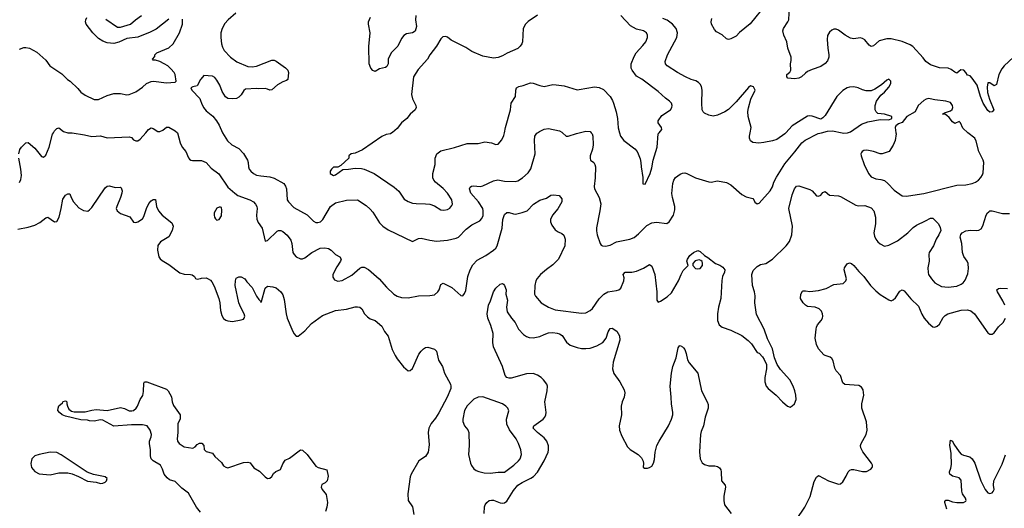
# Model space of a CAD drawing. Header units: inches. Extents: x 1934316 to 2140091, y 524953 to 667329.
# Tile 109 of 256: x 1958353 to 1967322, y 576578 to 581031. Entities that reach past the tile are written whole.
import ezdxf

# ---------------------------------------------------------------- set-up
doc = ezdxf.new("R2010")
doc.units = ezdxf.units.IN
doc.header["$MEASUREMENT"] = 0
for name, color, linetype in [('B9557', 7, 'Continuous'), ('B9558', 7, 'Continuous'), ('B9567', 7, 'Continuous'), ('B9568', 7, 'Continuous')]:
    doc.layers.add(name, color=color, linetype=linetype)

msp = doc.modelspace()

# ---------------------------------------------------------------- linework, layer by layer
at = {"layer": 'B9557', "color": 5}
for points, elevation in [([(1958343.6, 579810), (1958353.3, 579846.7), (1958369.4, 579870), (1958410, 579907.3), (1958430, 579910.7), (1958490, 579861), (1958550, 579782.8), (1958570, 579778.8), (1958590, 579796), (1958621.1, 579870), (1958652.8, 579987.2), (1958660.1, 580000)], 340), ([(1958809.1, 580000), (1958830, 579999.5), (1958943, 579983), (1959010, 579966), (1959090, 579972.4), (1959150, 579955.8), (1959350, 579962.4), (1959370, 579956.3), (1959390, 579937.3), (1959410, 579927.7), (1959430, 579928), (1959450, 579940.7), (1959500.5, 580000)], 340), ([(1959788.8, 580000), (1959790, 579998.8), (1959813.4, 579910), (1959833.4, 579870), (1959865.5, 579830), (1959890, 579771.3), (1959899.1, 579759.1), (1959910.6, 579750.6), (1959927.9, 579747.9), (1960000, 579746.7)], 340), ([(1958350, 579546), (1958364.2, 579575.8), (1958369.7, 579610.4), (1958364.4, 579670), (1958344, 579770)], 340), ([(1958336.9, 579123.1), (1958430, 579141.1), (1958490, 579159.5), (1958536.9, 579183.1), (1958590, 579225.5), (1958610, 579230.6), (1958670, 579187.7), (1958690, 579190.8), (1958711.1, 579230), (1958731.1, 579310), (1958745.7, 579394.3), (1958768.6, 579431.4), (1958790, 579444), (1958810, 579444.7), (1958821.6, 579410), (1958842.6, 579370), (1958890, 579317.1), (1958933.5, 579293.5), (1958972.8, 579287.2), (1958990, 579297.1), (1959010, 579319.3), (1959130, 579499.1), (1959150, 579513), (1959170, 579516.3), (1959222.5, 579502.5), (1959270, 579506), (1959277.5, 579497.5), (1959284.9, 579470), (1959284.4, 579450), (1959272.2, 579410), (1959236.4, 579330), (1959232.7, 579310), (1959240.4, 579290), (1959270, 579263.7), (1959355.3, 579235.3), (1959390, 579186.8), (1959410, 579182.8), (1959430, 579187.7), (1959470, 579217.3), (1959482.7, 579237.3), (1959508, 579310), (1959530, 579354.8), (1959550, 579379.1), (1959570, 579393.4), (1959590, 579391), (1959599.5, 579330), (1959618.4, 579290), (1959650, 579248.4), (1959738.4, 579178.4), (1959750.4, 579150.4), (1959742.4, 579110), (1959710, 579052.7), (1959634.4, 579005.6), (1959610, 578973.2), (1959608.7, 578930), (1959620.4, 578870), (1959631.8, 578851.8), (1959650, 578835.5), (1959710, 578798.7), (1959810, 578723.6), (1959850, 578712.9), (1959910, 578710.3), (1959925.1, 578705.1), (1959944, 578690), (1959953.4, 578673.4), (1959970, 578664.9), (1960000, 578672.4)], 320), ([(1960000, 576542.7), (1959964.3, 576590), (1959890, 576717.6), (1959830, 576762.6), (1959770, 576822.4), (1959718.9, 576838.9), (1959694.9, 576854.9), (1959668.3, 576890), (1959654.6, 576934.6), (1959634.7, 576970), (1959569.7, 577009.7), (1959551.8, 577030), (1959543.3, 577056.7), (1959544.2, 577110), (1959534, 577170), (1959535.1, 577190), (1959551.5, 577228.5), (1959554, 577250), (1959541.2, 577290), (1959513.2, 577330), (1959470, 577338), (1959370, 577337.7), (1959210, 577326.9), (1959110, 577381.3), (1959090, 577383.5), (1959030, 577373.3), (1958990, 577375.6), (1958970, 577381.6), (1958910, 577385.7), (1958770, 577418), (1958741.2, 577430), (1958714, 577450), (1958701.2, 577470), (1958702, 577490), (1958710, 577510.6), (1958742, 577538), (1958750, 577551), (1958770, 577558), (1958776, 577556), (1958782, 577550), (1958781, 577530), (1958786.8, 577510), (1958800.9, 577480.9), (1958823.7, 577463.7), (1958850, 577458.4), (1958950, 577457), (1959010, 577473.4), (1959050, 577478.9), (1959150, 577470.3), (1959270, 577495.5), (1959308.3, 577488.3), (1959350, 577467.7), (1959374.2, 577465.8), (1959390, 577470.7), (1959413.2, 577490), (1959426, 577510), (1959449.4, 577570), (1959474.9, 577605.1), (1959481.5, 577641.5), (1959482.7, 577717.3), (1959489.3, 577730.7), (1959510, 577731), (1959690, 577664), (1959704, 577650), (1959734.2, 577594.2), (1959742, 577550), (1959754.2, 577514.2), (1959813.4, 577430), (1959813.4, 577390), (1959794, 577350), (1959793.4, 577270), (1959787.7, 577210), (1959791, 577190), (1959804.7, 577170), (1959850, 577138.8), (1959930, 577126), (1959950, 577138), (1959970, 577160.7), (1959990, 577170.6), (1960000, 577170.5)], 280)]:
    msp.add_lwpolyline(points, dxfattribs=dict(at, elevation=elevation))
at = {"layer": 'B9557', "color": 5, "elevation": 320}
msp.add_lwpolyline([(1958630, 577088.6), (1958530, 577069.6), (1958490, 577056.9), (1958462.4, 577030), (1958452.9, 576987.1), (1958459, 576950), (1958490, 576914.9), (1958530, 576892.4), (1958630, 576883.9), (1958710, 576900.2), (1958790, 576902), (1958831.3, 576891.3), (1958888.3, 576868.3), (1958970, 576825.5), (1959050, 576815.5), (1959090, 576804.4), (1959110, 576806.4), (1959130, 576816.3), (1959143.7, 576830), (1959149.3, 576850), (1959130, 576866.6), (1959026.6, 576886.6), (1958966.3, 576906.3), (1958730, 577066), (1958690, 577086)], close=True, dxfattribs=at)
at = {"layer": 'B9558', "color": 5}
for points, elevation in [([(1958350, 580762), (1958390, 580777.3), (1958410, 580778.8), (1958442, 580770), (1958510, 580734.8), (1958590, 580662.8), (1958627.7, 580610), (1958736.7, 580536.7), (1958787.1, 580487.1), (1958814, 580470), (1958883.9, 580403.9), (1958910.5, 580370), (1958950, 580344.2), (1959030, 580302.6), (1959070, 580303.1), (1959150, 580340.3), (1959210, 580358.4), (1959270, 580358.4), (1959330, 580344.9), (1959350, 580348.5), (1959410, 580374), (1959470, 580416), (1959509.1, 580450.9), (1959550, 580469.2), (1959571.4, 580471.4), (1959690, 580454.9), (1959770, 580462.8), (1959779, 580470), (1959769.5, 580530), (1959760.7, 580550), (1959730, 580584.5), (1959701.2, 580610), (1959670, 580629.6), (1959630, 580649.4), (1959590, 580662), (1959570, 580662), (1959564, 580670), (1959583.1, 580696.9), (1959585.2, 580710), (1959601.2, 580730), (1959710, 580775.5), (1959749.7, 580810.3), (1959809.5, 580910), (1959835.6, 580990), (1959835.6, 581035.6)], 360), ([(1959710, 581037), (1959595.2, 580944.7), (1959541.8, 580918.2), (1959430, 580871.6), (1959330, 580858.4), (1959254.8, 580825.2), (1959210, 580815.1), (1959150, 580818.9), (1959110, 580835.4), (1959070, 580860.5), (1959017.6, 580910), (1958956.9, 580990), (1958951.8, 581010), (1958954.5, 581030), (1958963.7, 581050)], 360), ([(1959136.9, 581036.9), (1959244.1, 580964.1), (1959270, 580963), (1959361.2, 580990), (1959407.3, 581030), (1959463.6, 581070)], 360), ([(1960000, 580486.2), (1959970.5, 580429.5), (1959930, 580419.3), (1959911.3, 580410), (1959920.7, 580390), (1959993.7, 580313.7), (1960000, 580294.9)], 360), ([(1958660.1, 580000), (1958670, 580017.3), (1958690, 580038.8), (1958710, 580046), (1958752.8, 580012.8), (1958790, 580000.5), (1958809.1, 580000)], 340), ([(1959500.5, 580000), (1959526, 580030), (1959550, 580046.8), (1959570, 580040.7), (1959610, 580010.8), (1959630, 580010.8), (1959655.9, 580024.1), (1959690, 580050.8), (1959710, 580050.7), (1959770, 580019.3), (1959788.8, 580000)], 340)]:
    msp.add_lwpolyline(points, dxfattribs=dict(at, elevation=elevation))
at = {"layer": 'B9567', "color": 5}
for points, elevation in [([(1960199.9, 579999.9), (1960245.7, 579925.7), (1960286.4, 579890), (1960350, 579856.5), (1960390.2, 579810.2), (1960427, 579750), (1960435.3, 579730), (1960438, 579690), (1960444.2, 579670), (1960458.7, 579650), (1960481.6, 579630), (1960510, 579615.6), (1960550, 579606.7), (1960630, 579598.5), (1960670, 579586.7), (1960757.6, 579537.6), (1960775.3, 579515.3), (1960783.7, 579490), (1960788.9, 579390), (1960802.4, 579370), (1960850, 579319.5), (1960972.2, 579252.2), (1961030, 579194.4), (1961050, 579183.1), (1961070, 579182), (1961091.7, 579188.3), (1961112.6, 579210), (1961184, 579330), (1961230, 579363.2), (1961330, 579386.7), (1961430, 579390.3), (1961510, 579337.1), (1961545.4, 579305.4), (1961570, 579276.3), (1961630, 579179.1), (1961660.5, 579150), (1961710, 579116.4), (1961930, 579010.8), (1961984.2, 579035.8), (1962010, 579039.5), (1962090, 579020.3), (1962150, 579012.4), (1962250, 579020.4), (1962330, 579039.5), (1962350, 579050.4), (1962419, 579121), (1962470, 579161.6), (1962543.3, 579196.7), (1962561.3, 579218.7), (1962573.3, 579246.7), (1962576, 579290), (1962571, 579310), (1962532.1, 579370), (1962461.7, 579450), (1962449.6, 579490), (1962455.1, 579504.9), (1962467.3, 579512.7), (1962484.4, 579515.6), (1962550, 579512), (1962570, 579517), (1962670, 579562), (1962708.3, 579571.7), (1962770, 579560.3), (1962870, 579555.3), (1962890, 579561.3), (1962934, 579590), (1962983.1, 579636.9), (1963007.3, 579672.7), (1963047.8, 579810), (1963040.7, 579930), (1963045.1, 579970), (1963063.8, 579996.2), (1963068.7, 580000)], 360), ([(1961743.9, 580000), (1961730, 579991.8), (1961690, 579983.6), (1961653, 579967), (1961474.6, 579845.4), (1961410, 579815.1), (1961371.1, 579808.9), (1961352, 579790), (1961351.1, 579768.9), (1961276.9, 579703.1), (1961252, 579688), (1961210, 579688), (1961192, 579670), (1961182, 579650), (1961182, 579630), (1961210, 579612), (1961230, 579618), (1961295.3, 579664.7), (1961347.7, 579667.7), (1961410, 579678), (1961465.4, 579674.6), (1961490, 579668.5), (1961582, 579630), (1961764.6, 579504.6), (1961807.1, 579467.1), (1961856, 579396), (1961890, 579374.3), (1961930, 579360.3), (1961964.4, 579355.6), (1962050, 579354), (1962090, 579348.5), (1962130, 579334.4), (1962190, 579299.5), (1962216.1, 579296.1), (1962250, 579302.6), (1962270, 579312.7), (1962290, 579338.8), (1962294.7, 579350), (1962289.7, 579390), (1962251.1, 579450), (1962210, 579491.2), (1962139.7, 579550), (1962124.2, 579570), (1962117.2, 579590), (1962117.4, 579630), (1962138.2, 579710), (1962138.2, 579770), (1962151.8, 579808.2), (1962190, 579834.9), (1962314.5, 579865.5), (1962430, 579901.2), (1962530, 579904), (1962590, 579919.3), (1962650, 579910.3), (1962690, 579892.7), (1962710, 579896.3), (1962744.8, 579935.3), (1962764.1, 579975.9), (1962768.3, 580000)], 380), ([(1963298, 580000), (1963330, 579970.7), (1963348.2, 579968.2), (1963425.7, 579994.3), (1963448, 580000)], 360), ([(1963559, 580000), (1963566, 579990), (1963573.1, 579970), (1963578, 579890), (1963571.8, 579850), (1963550.5, 579790), (1963547.7, 579767.7), (1963551.3, 579750), (1963582.8, 579730), (1963592.1, 579712.1), (1963596.5, 579690), (1963596.1, 579590), (1963586, 579510), (1963588.9, 579490), (1963632, 579410), (1963646.6, 579353.4), (1963638.7, 579290), (1963607.3, 579132.7), (1963606.1, 579106.1), (1963612.4, 579070), (1963638.8, 578990), (1963650, 578976), (1963662, 578970), (1963690, 578968), (1963730, 578976.4), (1963790, 579006.3), (1963910, 579032.2), (1963950, 579047.2), (1963990, 579079.5), (1964064.4, 579155.6), (1964110, 579180.3), (1964152.7, 579187.3), (1964247.5, 579172.5), (1964270, 579187.7), (1964306.9, 579250), (1964320.6, 579299.4), (1964320.9, 579330), (1964298, 579410), (1964294.2, 579445.8), (1964302.4, 579537.6), (1964311.1, 579568.9), (1964326.6, 579593.4), (1964370, 579623.8), (1964390, 579632.2), (1964410, 579634), (1964430, 579628.5), (1964510, 579590.3), (1964630, 579553), (1964650, 579550.7), (1964710, 579564), (1964790, 579546), (1964830, 579526), (1964930, 579437.3), (1964970, 579417.3), (1965030, 579402.8), (1965040.7, 579390), (1965048.8, 579368.8), (1965070, 579353.4), (1965090, 579359.1), (1965190, 579472.7), (1965210, 579507.7), (1965223.7, 579550), (1965245.2, 579594.8), (1965322.1, 579717.9), (1965414.6, 579825.4), (1965478.7, 579910), (1965506.6, 579933.4), (1965627.3, 579992.7), (1965655.4, 580000)], 360), ([(1963817.3, 580000), (1963824.9, 579970), (1963856.4, 579930), (1963955.5, 579855.5), (1963976.5, 579830), (1963986, 579810), (1964003.4, 579763.4), (1964010.3, 579730.3), (1964012.4, 579690), (1964027.9, 579592.1), (1964030, 579534), (1964050, 579532), (1964094.7, 579630), (1964110, 579681), (1964123.1, 579750), (1964158.5, 579870), (1964169.6, 579990), (1964177.4, 580000)], 380), ([(1965332.8, 580000), (1965323.8, 579990), (1965250, 579940.3), (1965210, 579925.5), (1965130, 579911.2), (1965086.5, 579906.5), (1965030, 579913.3), (1965010, 579927.3), (1965001.6, 579950), (1965000.7, 579970), (1965006.3, 580000)], 360), ([(1965843.8, 580000), (1965857.3, 579997.3), (1965890, 579998.7), (1965893.5, 580000)], 360), ([(1966333.9, 580000), (1966335.5, 579990), (1966326.8, 579930), (1966310, 579888), (1966272, 579830), (1966210.5, 579809.5), (1966190.5, 579809.5), (1966131.3, 579831.3), (1966070, 579841.6), (1966042, 579838), (1966026.8, 579830), (1966019.9, 579820.1), (1966015.5, 579810), (1966017.1, 579790), (1966046, 579710), (1966083.1, 579630), (1966110, 579598.7), (1966150, 579582), (1966196, 579576), (1966230, 579564.2), (1966259.7, 579539.7), (1966317.3, 579477.3), (1966390, 579426.7), (1966430, 579422.6), (1966450, 579427.2), (1966590, 579447.1), (1966890, 579521.7), (1966970, 579526), (1967030, 579538), (1967058, 579550), (1967087, 579570), (1967108.5, 579591.5), (1967124.2, 579615.8), (1967130, 579634), (1967134.5, 579730), (1967129.6, 579750), (1967089, 579829), (1967064.9, 579924.9), (1967051.6, 579950), (1966990, 579998.7), (1966988.7, 580000)], 360), ([(1960000, 579746.7), (1960010, 579746.5), (1960050, 579730.3), (1960096.9, 579676.9), (1960165.7, 579625.7), (1960250, 579505.5), (1960313, 579450), (1960340.7, 579430), (1960450, 579390.2), (1960481.3, 579370), (1960501.1, 579350), (1960512.9, 579330), (1960516.1, 579310), (1960509.2, 579249.2), (1960512.3, 579212.3), (1960524.3, 579184.3), (1960561.1, 579130), (1960590, 579014), (1960610, 579018), (1960696.8, 579103.2), (1960710, 579110.3), (1960730, 579110.3), (1960750, 579101.1), (1960790, 579068.4), (1960821.6, 579021.6), (1960831.3, 578990), (1960842.3, 578910), (1960852.9, 578890), (1960870.4, 578870), (1960910, 578850.2), (1960930, 578851.5), (1960950, 578860.9), (1961014, 578910), (1961090, 578947.8), (1961131.9, 578951.9), (1961165.8, 578945.8), (1961191.3, 578930), (1961230.5, 578890.5), (1961270, 578870.6), (1961282, 578850), (1961276.3, 578830), (1961240.3, 578779.7), (1961203.8, 578710), (1961204.7, 578684.7), (1961219.9, 578659.9), (1961250, 578648.5), (1961290, 578653.7), (1961378.6, 578701.4), (1961450, 578767.7), (1961470, 578776.3), (1961490, 578776.3), (1961530, 578753.4), (1961628.4, 578670), (1961694.8, 578594.8), (1961760.5, 578530), (1961790, 578512.2), (1961830, 578499.5), (1961890, 578497), (1961984.9, 578515.1), (1962090, 578518.3), (1962130, 578524.9), (1962163, 578550), (1962174.7, 578570), (1962190, 578618), (1962210, 578630.6), (1962290.3, 578590.3), (1962370, 578517.3), (1962390, 578516), (1962404.8, 578535.2), (1962416.4, 578563.6), (1962435.1, 578690), (1962456.8, 578750), (1962481.7, 578798.3), (1962521.3, 578838.7), (1962597.8, 578882.2), (1962667.6, 578930), (1962689.8, 578950.2), (1962701.7, 578970), (1962747.6, 579130), (1962753.3, 579210), (1962770, 579257.1), (1962790, 579273.4), (1962810, 579272.9), (1962850, 579260.3), (1962870, 579259), (1962930, 579272.6), (1962974.7, 579290), (1963034.3, 579350), (1963090, 579385.3), (1963150, 579404.9), (1963190.5, 579430.5), (1963215.2, 579435.2), (1963267.9, 579427.9), (1963290, 579398), (1963290.3, 579370), (1963253.2, 579306.8), (1963204.9, 579250), (1963188.4, 579210), (1963188.2, 579190), (1963199, 579159), (1963230, 579117.3), (1963256.4, 579096.4), (1963290, 579081.6), (1963310, 579066.8), (1963321.1, 579030), (1963319.6, 578970), (1963262, 578850), (1963210, 578796.3), (1963150, 578754.3), (1963097.6, 578710), (1963066.5, 578673.5), (1963054.9, 578650), (1963044.6, 578610), (1963043.1, 578530), (1963050.5, 578510), (1963103.8, 578450), (1963170.2, 578410.2), (1963230, 578387.8), (1963470, 578358), (1963510, 578360.3), (1963550, 578381.3), (1963570, 578400.3), (1963630, 578487.4), (1963673.3, 578530), (1963710, 578551.5), (1963790, 578563.1), (1963810, 578570.4), (1963830, 578585.5), (1963856.9, 578650), (1963857.6, 578677.6), (1963849.6, 578710.4), (1963868.7, 578730), (1963930, 578731.7), (1963970, 578739), (1964034.8, 578765.2), (1964090, 578800.7), (1964110, 578784.7), (1964138.4, 578710), (1964155.5, 578550), (1964156, 578476), (1964170, 578458), (1964190, 578466), (1964250, 578506.4), (1964290, 578543.1), (1964355.3, 578650), (1964377.3, 578710), (1964395.9, 578744.1), (1964442, 578790), (1964429.6, 578830), (1964434.5, 578850), (1964458.3, 578881.7), (1964489.2, 578910), (1964530, 578927.7), (1964550, 578917.3), (1964590, 578881), (1964622.5, 578862.5), (1964690, 578808.2), (1964730, 578793), (1964756.2, 578776.2), (1964776.3, 578750), (1964773, 578730), (1964754.9, 578690), (1964747.1, 578652.9), (1964740.9, 578490), (1964718.9, 578410), (1964710.3, 578350), (1964710.3, 578290.4), (1964724.9, 578250), (1964751, 578230), (1964830, 578203.1), (1964930, 578153), (1964988.9, 578108.9), (1965018.6, 578078.6), (1965070, 577998), (1965090, 577991), (1965119, 577959), (1965135.3, 577935.3), (1965156.3, 577890), (1965155.5, 577850), (1965140.5, 577770), (1965140.5, 577730), (1965152.8, 577692.8), (1965170.5, 577670.5), (1965244.7, 577610), (1965301, 577550), (1965347.9, 577507.9), (1965370, 577501), (1965390, 577511), (1965409, 577530), (1965426, 577570), (1965422.7, 577610), (1965412, 577650), (1965398.4, 577690), (1965369.4, 577750), (1965283.9, 577843.9), (1965252.7, 577890), (1965229.6, 577949.6), (1965211.3, 578031.3), (1965163.3, 578123.3), (1965133, 578210), (1965063.9, 578343.9), (1965048.5, 578450), (1965053.4, 578513.4), (1965047.3, 578550), (1965028.8, 578610), (1965022.4, 578710), (1965034.8, 578745.3), (1965070, 578783), (1965100.1, 578799.9), (1965150, 578810.5), (1965210, 578848.5), (1965333.3, 578970), (1965364.4, 579010), (1965386.6, 579070), (1965391.3, 579150), (1965358.3, 579310), (1965390, 579434.8), (1965409.8, 579490.2), (1965430, 579513.4), (1965450, 579517.1), (1965550, 579482.8), (1965570.4, 579470.4), (1965610, 579426.8), (1965630, 579422.8), (1965649.4, 579430.6), (1965670, 579456), (1965690, 579464.7), (1965730.7, 579430.7), (1965810, 579426.8), (1965830, 579419.1), (1965970, 579339.5), (1965990, 579335.8), (1966050, 579338.9), (1966110, 579317), (1966132.9, 579290), (1966149, 579230), (1966147.1, 579170), (1966134, 579090), (1966139.4, 579059.4), (1966151.5, 579031.5), (1966170, 579007.7), (1966190, 578987.7), (1966230, 578968.2), (1966270, 578977.1), (1966350, 579016.5), (1966442, 579090), (1966490, 579138.7), (1966520.5, 579159.5), (1966603.5, 579196.5), (1966650, 579223), (1966670, 579222), (1966677.3, 579217.3), (1966722.8, 579170), (1966738.5, 579138.5), (1966742, 579110), (1966726, 579070), (1966700.4, 579030), (1966677.6, 578970), (1966638, 578910), (1966633, 578890), (1966635.8, 578830), (1966624, 578770), (1966627.1, 578727.1), (1966632.4, 578710), (1966657, 578670), (1966690, 578633.4), (1966750, 578600.3), (1966810, 578593.2), (1966890, 578601.8), (1966930, 578619.5), (1966946.8, 578633.2), (1966963.8, 578656.2), (1966990, 578716), (1966995.9, 578764.1), (1966992.8, 578810), (1966984.7, 578830), (1966953.7, 578873.7), (1966939.3, 578910), (1966933.3, 578990), (1966918.7, 579050), (1966925.4, 579074.6), (1966937.2, 579090), (1966970, 579105.5), (1967012.8, 579112.8), (1967070, 579110.6), (1967090, 579113.4), (1967110, 579124), (1967126.3, 579153.7), (1967157.6, 579250), (1967168.3, 579271.7), (1967179.1, 579280.9), (1967190, 579287.7), (1967210, 579290.5), (1967303.9, 579263.9), (1967370, 579265.7)], 340), ([(1965430, 576476.3), (1965505.3, 576590), (1965553, 576687.1), (1965590, 576824), (1965610, 576860.7), (1965625.6, 576874.4), (1965630, 576877.3), (1965721, 576830), (1965810, 576798.8), (1965830, 576802.8), (1965850, 576821), (1965880.9, 576870), (1965898, 576910), (1965913.8, 576926.2), (1965930, 576933), (1965950, 576932.7), (1966030, 576912.7), (1966066.3, 576913.7), (1966104.7, 576935.3), (1966118, 576950), (1966120.4, 576959.6), (1966122, 576970), (1966113.2, 576990), (1966032.9, 577092.9), (1966014, 577130), (1966012.4, 577150), (1966017.7, 577170), (1966064.5, 577250), (1966073.8, 577290), (1966066.6, 577366.6), (1966022.8, 577490), (1966025.1, 577530), (1966041.5, 577610), (1966037, 577657), (1966021.5, 577681.5), (1965996.1, 577696.1), (1965870, 577708), (1965850, 577720.9), (1965828.1, 577788.1), (1965789.7, 577829.7), (1965776.4, 577856.4), (1965761.3, 577921.3), (1965750, 577942.7), (1965734.6, 577954.6), (1965690, 577969.7), (1965678.2, 577978.2), (1965630, 578031.2), (1965611.7, 578070), (1965599.8, 578130), (1965606.6, 578210), (1965609.5, 578230), (1965619.5, 578250), (1965654.5, 578290), (1965665.1, 578310), (1965669.5, 578330), (1965666.6, 578350), (1965655.9, 578375.9), (1965636.3, 578396.3), (1965598, 578410), (1965530, 578418.4), (1965510, 578429.4), (1965489.7, 578449.7), (1965465.1, 578490), (1965469.6, 578530), (1965482.8, 578557.2), (1965490, 578561.6), (1965510, 578560.9), (1965550, 578553), (1965630, 578563.6), (1965697.6, 578582.4), (1965770, 578616.5), (1965853, 578627), (1965879, 578650), (1965885.2, 578670), (1965862.9, 578750), (1965865.1, 578770), (1965890, 578807.3), (1965910, 578816.3), (1965930, 578810.4), (1965952.4, 578790), (1965995.1, 578735.1), (1966041.3, 578690), (1966102.6, 578610), (1966150, 578558.7), (1966190, 578525.7), (1966270, 578477.1), (1966290, 578470.4), (1966310, 578477.1), (1966330, 578497.1), (1966370, 578556.3), (1966390, 578570.3), (1966410, 578559.1), (1966470, 578486.4), (1966539.3, 578419.3), (1966570, 578346), (1966590.4, 578310.4), (1966630, 578264), (1966670, 578233), (1966690, 578230.4), (1966710, 578237.1), (1966730, 578255.5), (1966763.6, 578316.4), (1966783.7, 578336.3), (1966807, 578350), (1966930, 578384.7), (1966986.7, 578386.7), (1967017.2, 578377.2), (1967050, 578350.4), (1967170, 578177.3), (1967190, 578164), (1967210, 578164), (1967230, 578176.3), (1967267.7, 578232.3), (1967310, 578272.7), (1967331.6, 578310)], 320), ([(1960000, 578672.4), (1960010, 578674.9), (1960050, 578678), (1960070, 578670.6), (1960090, 578656.3), (1960102.6, 578642.6), (1960124.1, 578604.1), (1960167.7, 578490), (1960176.9, 578450), (1960182.2, 578382.2), (1960194.6, 578334.6), (1960209, 578309), (1960230, 578294), (1960250, 578285.3), (1960290, 578281.7), (1960370, 578294.4), (1960390, 578302), (1960396.2, 578310), (1960402.4, 578330), (1960398.9, 578350), (1960366.8, 578406.8), (1960348.8, 578450), (1960316.4, 578610), (1960318, 578650), (1960325.2, 578674.8), (1960350, 578688.5), (1960370, 578688.5), (1960403.8, 578670), (1960421.1, 578641.1), (1960470.4, 578590), (1960510, 578511), (1960530, 578481), (1960547.1, 578467.1), (1960550, 578454), (1960556.4, 578463.6), (1960590, 578584.7), (1960610, 578604), (1960658, 578598), (1960688.5, 578588.5), (1960731, 578550), (1960750, 578524.7), (1960761.8, 578481.8), (1960779.5, 578350), (1960790.3, 578310), (1960830.3, 578210), (1960850, 578170.6), (1960870, 578148.4), (1960890, 578148.4), (1960950, 578196.5), (1961010, 578261.2), (1961110, 578334.7), (1961230, 578381.5), (1961330, 578391.7), (1961410, 578414), (1961430, 578414), (1961451, 578410), (1961470, 578397.3), (1961494.9, 578350), (1961521.7, 578321.7), (1961545.5, 578305.5), (1961590, 578288.4), (1961650, 578238), (1961676.4, 578190), (1961710, 578147.3), (1961746.4, 578026.4), (1961771.6, 577970), (1961790, 577940.4), (1961850, 577868.2), (1961890, 577830.6), (1961910, 577833), (1961930, 577853.4), (1961990, 577982), (1962008.9, 578011.1), (1962030, 578032.4), (1962050, 578043.8), (1962070, 578048), (1962130, 578027.3), (1962150, 578011), (1962168.9, 577928.9), (1962204.9, 577870), (1962223.1, 577810), (1962276.5, 577710), (1962280.9, 577690), (1962279, 577670), (1962246.2, 577590), (1962170, 577447.3), (1962141.3, 577398.7), (1962101.1, 577350), (1962078.9, 577310), (1962073.7, 577270), (1962083.4, 577156.6), (1962072.7, 577090), (1962050.3, 577049.7), (1961987.7, 577010), (1961917.3, 576890), (1961910, 576866), (1961887.3, 576710), (1961890.6, 576650.6), (1961930.4, 576590.4), (1961942.9, 576522.9)], 320), ([(1962584.2, 576530), (1962586.9, 576593.1), (1962592.1, 576610), (1962607.6, 576632.4), (1962630, 576649), (1962650, 576652.4), (1962670, 576651.1), (1962728.9, 576628.9), (1962750, 576625.5), (1962770, 576629.3), (1962790, 576643.6), (1962850, 576741.5), (1962891.5, 576788.5), (1962930, 576814.6), (1963010, 576851.9), (1963031.8, 576868.2), (1963070, 576908.2), (1963130.7, 577010), (1963166.4, 577090), (1963170.8, 577110), (1963168.8, 577148.8), (1963154.8, 577190), (1963130, 577221.7), (1963068.3, 577270), (1963029.7, 577310), (1963036.2, 577330), (1963119.7, 577390), (1963136.4, 577410), (1963144.8, 577430), (1963147.3, 577452.8), (1963135.9, 577550), (1963158.2, 577650), (1963159.8, 577690), (1963155.1, 577710), (1963125.4, 577750), (1963103.5, 577770), (1963070, 577792.8), (1963030, 577806.2), (1962970, 577805.1), (1962830, 577764.5), (1962810, 577763.5), (1962790.8, 577770.8), (1962776.4, 577790), (1962750.8, 577870), (1962667.8, 578050), (1962662.2, 578090), (1962664.2, 578170), (1962645, 578245), (1962616.2, 578310), (1962611.6, 578350), (1962624.5, 578430), (1962642.7, 578470), (1962668, 578552), (1962690, 578585.5), (1962730, 578622), (1962750, 578627.3), (1962759.5, 578619.5), (1962770, 578607.3), (1962784.9, 578570), (1962782.4, 578530), (1962796.5, 578476.5), (1962787.1, 578410), (1962791.7, 578370), (1962833.1, 578310), (1962867.1, 578270), (1962895.8, 578210), (1962941.7, 578161.7), (1962970, 578142.8), (1962994.3, 578134.3), (1963030, 578131.4), (1963090, 578143.6), (1963130, 578163.6), (1963170, 578175.9), (1963210, 578179.7), (1963250, 578175.2), (1963270, 578169.1), (1963293.2, 578153.2), (1963332.1, 578092.1), (1963366, 578066), (1963430, 578042.4), (1963470, 578034.7), (1963510, 578033.6), (1963550, 578038.5), (1963610, 578058), (1963665.1, 578090), (1963693.7, 578130), (1963712.3, 578187.8), (1963730, 578216), (1963750, 578220.7), (1963792.5, 578192.5), (1963816.5, 578150), (1963818.3, 578110), (1963758.5, 577910), (1963752.9, 577850), (1963766.1, 577806.1), (1963818.7, 577730), (1963859.2, 577659.2), (1963866, 577630), (1963858, 577590), (1963840.5, 577550), (1963830.5, 577510), (1963834.4, 577430), (1963813.1, 577330), (1963816, 577290), (1963836.7, 577236.7), (1963890, 577139.1), (1963913.7, 577113.7), (1963986.8, 577070), (1964017.3, 577037.3), (1964030.7, 577009.3), (1964034.4, 576985.6), (1964032, 576952), (1964045.4, 576945.4), (1964070, 576942.8), (1964090, 576950.7), (1964110, 576963), (1964127.3, 576990), (1964136.6, 577023.4), (1964140.3, 577090), (1964157.7, 577150), (1964176.2, 577190), (1964264.2, 577330), (1964291.4, 577390), (1964301.7, 577430), (1964302, 577450), (1964289.9, 577530), (1964288.3, 577590), (1964277.3, 577690), (1964289, 577810), (1964301.8, 577870), (1964331.6, 577950), (1964350, 578042), (1964362, 578058), (1964370, 578061), (1964390, 578050.8), (1964399.9, 578039.9), (1964410, 578026), (1964423.8, 577990), (1964436.4, 577930), (1964450, 577902.8), (1964528.5, 577808.5), (1964562, 577650), (1964616.3, 577550), (1964624.7, 577524.7), (1964623.1, 577490), (1964597.6, 577410), (1964580.7, 577330), (1964560.2, 577279.7), (1964553.4, 577250), (1964545.8, 577094.2), (1964550.3, 577030), (1964570, 576993), (1964590, 576977), (1964630, 576966), (1964685.7, 576965.7), (1964710, 576960.4), (1964727.4, 576947.4), (1964738.4, 576930), (1964743.1, 576910), (1964745.5, 576830), (1964779.1, 576790), (1964782.4, 576770), (1964766, 576690), (1964766, 576650), (1964772.7, 576610), (1964832.4, 576530)], 320), ([(1967325.4, 578430), (1967308.2, 578470), (1967258.4, 578550), (1967252.7, 578570), (1967270, 578581.6), (1967290, 578585.3), (1967350, 578582.6)], 320), ([(1960000, 577170.5), (1960010.5, 577170.5), (1960030.5, 577150.5), (1960034.4, 577114.4), (1960050, 577096), (1960110, 577082), (1960131.3, 577050), (1960190, 576996), (1960210, 576966), (1960230, 576954), (1960250, 576947.7), (1960390, 576995.3), (1960430, 576999.5), (1960451.5, 576991.5), (1960486.9, 576946.9), (1960536.5, 576916.5), (1960590, 576864), (1960610, 576850.8), (1960630, 576854), (1960650, 576867.7), (1960665.9, 576894.1), (1960686.9, 576913.1), (1960729.3, 576930.7), (1960750, 576984.7), (1960770, 577016), (1960810, 577034.8), (1960910, 577111), (1960930, 577106.8), (1960970, 577067.3), (1961050, 576963), (1961070.3, 576950.3), (1961150.8, 576930), (1961161.6, 576870), (1961152.2, 576830), (1961135.5, 576810), (1961105.9, 576794.1), (1961099.7, 576770), (1961108.2, 576748.3), (1961143.8, 576703.8), (1961156.9, 576630), (1961150.3, 576589.7), (1961137.1, 576550)], 280), ([(1966798, 576570), (1966779, 576630), (1966780.2, 576639.8), (1966790, 576651.3), (1966810, 576651), (1966850, 576636), (1966890, 576631), (1966950, 576631.3), (1966970, 576642), (1966973.2, 576650), (1966968.7, 576670), (1966941.2, 576710), (1966934, 576734), (1966930, 576835.3), (1966910, 576856), (1966850, 576872.3), (1966826, 576890), (1966822.5, 576902.5), (1966820.9, 576910), (1966834.9, 576945.1), (1966841.4, 576978.6), (1966836.4, 577076.4), (1966825.6, 577154.4), (1966830, 577198), (1966850, 577191.3), (1966862.4, 577162.4), (1966910, 577093.4), (1966930, 577073), (1966950, 577063.1), (1967007.9, 577047.9), (1967030.2, 577030.2), (1967053.8, 576990), (1967109.1, 576830), (1967147.4, 576750), (1967170, 576720.4), (1967190, 576712.2), (1967210, 576718.4), (1967220.5, 576730), (1967227.8, 576750), (1967222, 576790), (1967226.6, 576830), (1967300.6, 576979.4), (1967333.9, 577066.1)], 280)]:
    msp.add_lwpolyline(points, dxfattribs=dict(at, elevation=elevation))
at = {"layer": 'B9567', "color": 5, "elevation": 340}
for points in [[(1960170, 579324), (1960150, 579313.2), (1960125.5, 579270), (1960123, 579250), (1960127.7, 579230), (1960135.9, 579215.9), (1960150, 579204), (1960170, 579210.8), (1960190, 579244.7), (1960195.3, 579295.3), (1960190, 579318), (1960182, 579322)], [(1964541.6, 578841.6), (1964505.4, 578834.6), (1964483.8, 578810), (1964483, 578790), (1964510, 578764.7), (1964530, 578759.1), (1964550, 578764.6), (1964571.1, 578790), (1964572.9, 578812.9), (1964567.9, 578827.9), (1964557.7, 578837.7)], [(1962570, 577594.5), (1962530, 577592.3), (1962490, 577571.6), (1962430, 577511.5), (1962405.5, 577470), (1962388.8, 577390), (1962389, 577369), (1962403.1, 577330), (1962433.6, 577293.6), (1962444.2, 577270), (1962447.2, 577150), (1962440.3, 577070), (1962459.3, 576990), (1962467.7, 576967.7), (1962490, 576937.3), (1962510, 576923), (1962533.8, 576913.8), (1962582.9, 576902.9), (1962638.6, 576898.6), (1962710, 576907), (1962770, 576907.2), (1962854, 576970), (1962897.6, 577010), (1962911.3, 577030), (1962922.4, 577070), (1962917.4, 577110), (1962896.9, 577170), (1962875.4, 577210), (1962813.6, 577293.6), (1962790, 577345.2), (1962788.5, 577390), (1962807.3, 577467.3), (1962800.7, 577490), (1962782, 577510), (1962750, 577531.1)]]:
    msp.add_lwpolyline(points, close=True, dxfattribs=at)
at = {"layer": 'B9568', "color": 5}
for points, elevation in [([(1960321.1, 581090), (1960251, 581029), (1960222.9, 580997.1), (1960196.1, 580950), (1960184.9, 580910), (1960183.6, 580870), (1960191.4, 580810), (1960200.4, 580780.4), (1960216.5, 580750), (1960272, 580690), (1960330, 580647.2), (1960430, 580604.4), (1960470, 580601.6), (1960510, 580608.4), (1960650, 580662), (1960670, 580662), (1960690, 580654), (1960772.8, 580592.8), (1960794.8, 580570), (1960800.7, 580550), (1960794.9, 580485.1), (1960784.5, 580475.5), (1960750, 580465.6), (1960702.5, 580437.5), (1960650, 580392.7), (1960630, 580389.4), (1960610, 580399.3), (1960590, 580402.7), (1960530, 580400.9), (1960510, 580404.5), (1960410, 580397.6), (1960394.7, 580385.3), (1960370, 580345.2), (1960350, 580326), (1960326.2, 580313.8), (1960290.4, 580309.6), (1960250, 580311.8), (1960226.7, 580326.7), (1960196.9, 580376.9), (1960174.9, 580434.9), (1960150, 580481.2), (1960130, 580503.7), (1960110, 580515.1), (1960030, 580521.2), (1960002, 580490), (1960000, 580486.2)], 360), ([(1965148.9, 581170), (1965007.8, 580992.2), (1964910, 580915.1), (1964878.3, 580881.7), (1964830, 580855.8), (1964810, 580851.8), (1964790, 580858), (1964752.8, 580892.8), (1964699.6, 580919.6), (1964681.3, 580941.3), (1964653.3, 580990), (1964651.3, 581010), (1964657.4, 581042.6)], 340), ([(1967406.3, 580690), (1967320.4, 580610), (1967297.8, 580582.2), (1967272.9, 580530), (1967250, 580441.2), (1967230, 580429.4), (1967190, 580455.1), (1967170, 580455.3), (1967164, 580416), (1967167.9, 580367.9), (1967186.6, 580306.6), (1967227, 580210), (1967210, 580191.5), (1967190, 580188.3), (1967170, 580203.8), (1967130, 580271.2), (1967103.4, 580330), (1967073, 580433), (1967030, 580498), (1967010, 580519.5), (1966986.6, 580526.6), (1966972, 580550), (1966952, 580570), (1966926.9, 580573.1), (1966890, 580544.5), (1966870, 580552), (1966836.6, 580576.6), (1966810, 580588.6), (1966731.1, 580591.1), (1966650, 580620.9), (1966606.6, 580650), (1966583.1, 580683.1), (1966487.3, 580787.3), (1966462.7, 580802.7), (1966390, 580832), (1966290, 580857.2), (1966250, 580858), (1966182.4, 580837.6), (1966130, 580794), (1966110, 580787.3), (1966090, 580798), (1966050, 580846.6), (1966030, 580858.4), (1966010, 580864.2), (1965950, 580857.4), (1965921.8, 580861.8), (1965872.3, 580890), (1965810, 580937), (1965790, 580944.5), (1965770, 580944.5), (1965750, 580936), (1965730, 580917.2), (1965712.4, 580887.6), (1965706.7, 580850), (1965713.1, 580770), (1965724, 580710), (1965722.7, 580690), (1965710, 580655.1), (1965690, 580631.6), (1965650, 580604.2), (1965570, 580577.6), (1965530, 580558.7), (1965510, 580545.1), (1965475.5, 580510), (1965450, 580496.9), (1965410, 580491.1), (1965350, 580497.2), (1965339.3, 580510), (1965339.5, 580530), (1965368.6, 580551.4), (1965377.2, 580570), (1965375.1, 580630), (1965380.4, 580659.6), (1965379.3, 580690), (1965351.2, 580770), (1965340.8, 580830), (1965314.5, 580890), (1965304.8, 580930), (1965308.9, 580951.1), (1965349.7, 581010), (1965358, 581030), (1965364.4, 581150)], 340), ([(1961961.7, 581070), (1961956.9, 581030), (1961968, 580970), (1961954.5, 580925.5), (1961930, 580912.1), (1961877, 580903), (1961851.8, 580888.2), (1961830, 580858.4), (1961797, 580790), (1961738, 580730), (1961710.4, 580670), (1961708.2, 580630), (1961697, 580603), (1961685.5, 580594.5), (1961630, 580584.2), (1961590, 580559.5), (1961570, 580567.3), (1961551.6, 580590), (1961537.3, 580630), (1961533.4, 580786.6), (1961545.7, 580910), (1961529.7, 580990), (1961529.7, 581010), (1961547.3, 581052.7)], 360), ([(1963069.3, 581070.7), (1962985.9, 581014.1), (1962961.6, 580990), (1962939.3, 580950), (1962932, 580830), (1962927, 580810), (1962912.9, 580790), (1962890, 580769), (1962794.3, 580725.7), (1962750, 580700.8), (1962710, 580686.6), (1962670, 580680.5), (1962570, 580698.5), (1962470, 580741.4), (1962416.1, 580776.1), (1962284, 580844), (1962250, 580870.8), (1962230, 580877.7), (1962206.4, 580873.6), (1962190, 580858), (1962150.2, 580789.8), (1962090, 580709.5), (1962067, 580670), (1961982.2, 580577.8), (1961941.1, 580510), (1961920.3, 580350), (1961930.3, 580310.3), (1961961.6, 580250), (1961965.5, 580230), (1961956.3, 580210), (1961910.4, 580170), (1961878.4, 580130), (1961829.2, 580090.8), (1961790, 580040.7), (1961750, 580003.6), (1961743.9, 580000)], 380), ([(1964177.4, 580000), (1964200.9, 580030), (1964199.3, 580050), (1964169.6, 580090), (1964169.6, 580110), (1964201.5, 580158.5), (1964280.9, 580210), (1964294.5, 580230), (1964297, 580250), (1964289.5, 580270), (1964272, 580290), (1964236.3, 580316.3), (1964170, 580376.3), (1964020.5, 580490), (1963970, 580517.7), (1963932, 580572), (1963923.8, 580590), (1963923.5, 580630), (1963950, 580696), (1963969.6, 580730), (1964030, 580794.4), (1964055.4, 580830), (1964071.5, 580870), (1964071.5, 580890), (1964061.6, 580910), (1964035.1, 580930), (1963970, 580944.8), (1963915.1, 580975.1), (1963828.3, 581068.3)], 380), ([(1965006.3, 580000), (1965015.6, 580050), (1964989.7, 580150), (1964986.3, 580193.7), (1964991.3, 580228.7), (1965013.6, 580306.4), (1965052.7, 580390), (1965038, 580418), (1965010, 580428.7), (1964990, 580414), (1964879, 580281), (1964807.9, 580212.1), (1964777.3, 580190), (1964710, 580160.5), (1964670, 580152.8), (1964630, 580161.1), (1964590, 580178.4), (1964578.4, 580190), (1964569.7, 580210), (1964566.6, 580270), (1964569.7, 580389.7), (1964562, 580422), (1964550, 580443.7), (1964537.5, 580457.5), (1964512.6, 580472.6), (1964470, 580486), (1964417.2, 580510), (1964346, 580550), (1964249.7, 580609.7), (1964235.1, 580630), (1964232.3, 580650), (1964254, 580710), (1964338.5, 580870), (1964345.4, 580910), (1964332.8, 580950), (1964299.1, 580990), (1964250, 581025.8), (1964210, 581040.3)], 360), ([(1965893.5, 580000), (1965919.3, 580010), (1966021, 580079), (1966078.6, 580101.4), (1966190, 580122.4), (1966270, 580118.8), (1966298, 580130), (1966298, 580150), (1966230, 580169.3), (1966170, 580176), (1966153.2, 580190), (1966146, 580210), (1966146, 580250), (1966156, 580290), (1966195.5, 580344.5), (1966230, 580371.3), (1966270, 580416), (1966289.2, 580450), (1966289, 580470), (1966270, 580489), (1966250, 580481.2), (1966203.8, 580436.2), (1966142.6, 580397.4), (1966110, 580382.4), (1966063.3, 580383.3), (1966030, 580391.3), (1965989.7, 580409.7), (1965950, 580418.7), (1965910, 580416.9), (1965890, 580411.3), (1965850, 580385.6), (1965796.4, 580330), (1965690, 580157.2), (1965670, 580136), (1965650, 580124), (1965570, 580152.3), (1965550, 580155.1), (1965530, 580152), (1965390, 580063.7), (1965332.8, 580000)], 360), ([(1962768.3, 580000), (1962777.2, 580050), (1962823.1, 580210), (1962831.1, 580270), (1962869.5, 580330), (1962872.7, 580390), (1962879, 580410), (1962898.9, 580421.1), (1962938, 580430), (1963005.6, 580454.4), (1963030, 580453.4), (1963090.4, 580430.4), (1963130, 580423), (1963210, 580439.5), (1963238.6, 580438.6), (1963312.3, 580427.7), (1963430, 580393.1), (1963450, 580393.4), (1963590, 580420.3), (1963630, 580413.4), (1963670, 580393.7), (1963730.3, 580330), (1963753.8, 580293.8), (1963763.1, 580270), (1963787.4, 580190), (1963798.3, 580130), (1963805.7, 580045.7), (1963817.3, 580000)], 380), ([(1960000, 580294.9), (1960008.4, 580270), (1960028.4, 580230), (1960050, 580199.1), (1960111.5, 580151.5), (1960146.7, 580110), (1960170.3, 580070), (1960199.9, 579999.9)], 360), ([(1966988.7, 580000), (1966943.2, 580043.2), (1966922, 580090), (1966910, 580103.7), (1966870, 580084.2), (1966850, 580100.5), (1966820, 580140), (1966798.5, 580158.5), (1966785.6, 580165.6), (1966758, 580170), (1966778, 580182), (1966830, 580200.5), (1966846.2, 580213.8), (1966852.6, 580230), (1966849.6, 580250), (1966830, 580276.3), (1966790, 580289.6), (1966690, 580300.7), (1966646, 580310), (1966630, 580312), (1966610, 580306.6), (1966590, 580295.1), (1966536.3, 580250), (1966508.6, 580191.4), (1966434.8, 580150), (1966390, 580094), (1966358.8, 580081.2), (1966334.8, 580065.2), (1966326, 580050), (1966333.9, 580000)], 360), ([(1963068.7, 580000), (1963086.5, 580013.5), (1963130, 580034), (1963170, 580038), (1963270, 580019.1), (1963290, 580007.3), (1963298, 580000)], 360), ([(1963448, 580000), (1963510, 580015.8), (1963550, 580013), (1963559, 580000)], 360), ([(1965655.4, 580000), (1965710, 580014.3), (1965757.3, 580017.3), (1965843.8, 580000)], 360)]:
    msp.add_lwpolyline(points, dxfattribs=dict(at, elevation=elevation))

doc.saveas('drawing.dxf')
